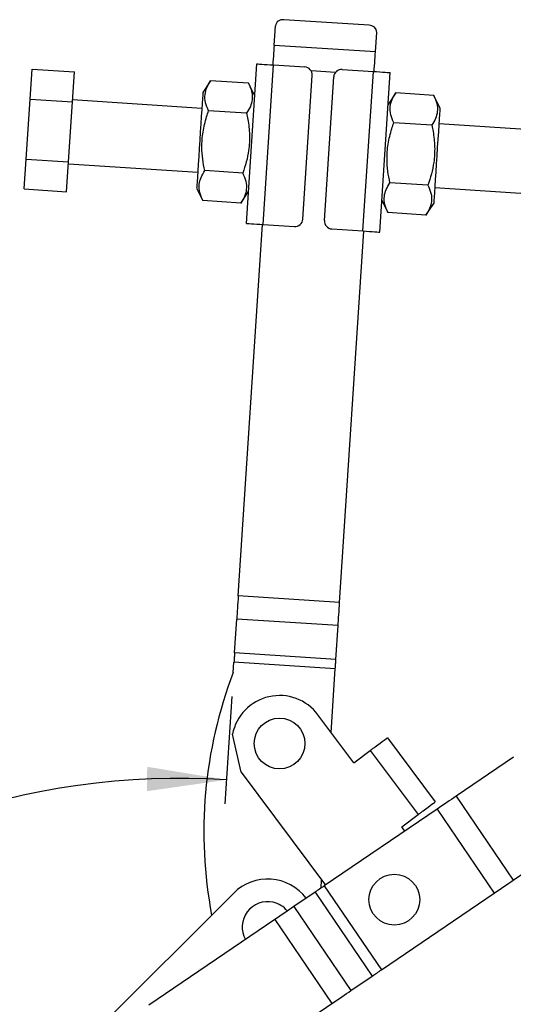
# Model space of a CAD drawing. Extents: x 22 to 388, y 36 to 275.
# Tile 4 of 10: x 47 to 67, y 234 to 275. Entities that reach past the tile are written whole.
import ezdxf

# ---------------------------------------------------------------- set-up
doc = ezdxf.new("R2010")
doc.units = 0
doc.layers.get('0').update_dxf_attribs({"linetype": 'CONTINUOUS'})
doc.styles.add('SLDTEXTSTYLE0', font='TXT', dxfattribs={"width": 0.75})
doc.dimstyles.new('SLDDIMSTYLE4', dxfattribs={"dimtxt": 3.5, "dimasz": 3.302, "dimexe": 0, "dimexo": 0.0625, "dimgap": 0.875, "dimtad": 1, "dimdec": 4, "dimlfac": 3, "dimzin": 12, "dimtxsty": 'SLDTEXTSTYLE0', "dimsah": 1, "dimcen": 0.09, "dimazin": 3, "dimtfac": 1, "dimtdec": 0, "dimtofl": 0, "dimtmove": 0, "dimatfit": 3, "dimtolj": 1, "dimtzin": 12})

# ---------------------------------------------------------------- blocks, each defined once
blk = doc.blocks.new('_D_7')
at = {"color": 179, "linetype": 'CONTINUOUS'}
for p, q in [((55.652, 246.427), (55.362, 241.959)), ((40.582, 212.821), (22.267, 212.821))]:
    blk.add_line(p, q, dxfattribs=at)
blk.add_arc((53.467, 212.821), 30.2, 86.2795, 180, dxfattribs=at)
for points in [[(55.427, 242.957), (52.13, 243.5), (52.119, 242.484)], [(23.267, 212.821), (23.954, 216.09), (22.94, 216.145)]]:
    blk.add_solid(points, dxfattribs=at)
at = {"color": 179, "linetype": 'CONTINUOUS', "insert": (23.137, 230.411, 0.063), "char_height": 3.5, "attachment_point": 1, "rotation": 51.7849, "style": 'SLDTEXTSTYLE0'}
blk.add_mtext('94°', dxfattribs=at)

msp = doc.modelspace()

# ---------------------------------------------------------------- linework, layer by layer
at = {"color": 7, "linetype": 'CONTINUOUS'}
for p, q in [((61.380419, 274.414855), (57.821269, 274.646295)), ((57.417776, 273.578184), (57.47092, 274.395448)), ((61.642188, 273.303486), (61.695332, 274.120751)), ((61.642188, 273.303486), (57.417776, 273.578184)), ((56.267042, 266.155678), (56.699638, 272.808291)), ((56.965566, 266.110254), (57.398163, 272.762872)), ((57.398163, 272.762872), (58.695423, 272.678512)), ((47.250849, 271.335907), (47.332021, 272.584197)), ((47.332021, 272.584197), (49.094964, 272.469563)), ((49.013792, 271.221273), (49.094964, 272.469563)), ((58.617087, 266.3369), (59.006424, 272.324252)), ((59.51519, 266.278498), (59.904527, 272.265854)), ((60.258788, 272.576856), (61.556048, 272.492496)), ((61.123452, 265.839882), (61.556048, 272.492496)), ((61.821976, 265.794458), (62.254573, 272.447077)), ((54.772717, 272.100357), (54.451019, 271.618364)), ((56.356551, 271.997365), (54.772717, 272.100357)), ((56.613119, 271.477771), (56.356551, 271.997365)), ((62.489752, 271.598545), (62.168054, 271.116552)), ((64.073585, 271.495553), (62.489752, 271.598545)), ((64.330154, 270.97596), (64.073585, 271.495553)), ((47.088505, 268.839332), (47.250849, 271.335907)), ((47.250849, 271.335907), (49.013792, 271.221273)), ((48.851449, 268.724692), (49.013792, 271.221273)), ((54.407759, 270.953101), (49.019139, 271.303507)), ((56.275379, 270.749075), (54.691545, 270.852067)), ((63.992414, 270.247263), (62.40858, 270.350255)), ((72.136982, 269.800233), (64.286894, 270.310697)), ((47.007333, 267.591042), (47.088505, 268.839332)), ((47.088505, 268.839332), (48.851449, 268.724692)), ((48.770276, 267.476402), (48.851449, 268.724692)), ((48.846101, 268.642458), (54.23472, 268.292057)), ((56.113035, 268.252499), (54.529201, 268.355486)), ((63.83007, 267.750683), (62.246236, 267.853675)), ((47.007333, 267.591042), (48.770276, 267.476402)), ((54.191461, 267.626795), (54.448029, 267.107201)), ((56.031863, 267.004209), (56.353561, 267.486202)), ((64.113856, 267.649648), (71.963943, 267.139184)), ((56.031863, 267.004209), (54.448029, 267.107201)), ((61.908496, 267.124983), (62.165064, 266.605385)), ((63.748898, 266.502398), (64.070596, 266.984386)), ((63.748898, 266.502398), (62.165064, 266.605385)), ((55.925229, 250.625292), (56.932303, 266.112417)), ((56.965566, 266.110254), (58.262827, 266.025898)), ((59.826191, 265.924238), (61.123452, 265.839882)), ((60.14964, 250.350594), (61.156715, 265.837719)), ((60.14964, 250.350594), (55.925229, 250.625292)), ((55.770794, 248.250338), (55.862403, 249.659131)), ((60.086814, 249.384433), (55.862403, 249.659131)), ((59.995205, 247.97564), (60.086814, 249.384433)), ((59.995205, 247.97564), (55.770794, 248.250338)), ((55.717139, 247.425218), (55.745663, 247.863874)), ((59.970075, 247.589176), (55.745663, 247.863874)), ((59.797433, 244.934234), (59.970075, 247.589176)), ((60.745137, 243.667172), (59.24776, 245.669136)), ((56.044617, 243.273331), (55.684678, 244.861713)), ((62.139839, 244.710344), (64.136342, 242.041059)), ((60.745137, 243.667172), (61.429809, 244.179275)), ((61.429809, 244.179275), (63.426312, 241.509989)), ((67.395276, 243.896663), (65.002902, 242.269608)), ((56.044617, 243.273331), (59.5627, 238.569724)), ((65.002902, 242.269608), (67.383589, 238.769116)), ((64.210468, 241.730674), (59.510359, 238.534126)), ((62.741641, 240.997886), (63.426312, 241.509989)), ((64.210468, 241.730674), (66.591154, 238.230181)), ((62.873595, 240.821465), (62.741641, 240.997886)), ((67.383589, 238.769116), (69.775962, 240.396172)), ((59.375282, 238.442261), (59.397898, 238.79006)), ((59.510359, 238.534126), (61.891045, 235.033634)), ((55.734909, 238.235359), (48.629103, 231.133778)), ((59.131368, 238.276375), (58.242817, 237.672069)), ((59.131368, 238.276375), (61.512055, 234.775883)), ((61.891045, 235.033634), (66.591154, 238.230181)), ((58.242817, 237.672069), (60.623503, 234.171578)), ((57.450383, 237.133135), (52.199015, 233.561677)), ((57.450383, 237.133135), (59.831069, 233.632643)), ((60.623503, 234.171578), (61.512055, 234.775883)), ((54.579701, 230.061185), (59.831069, 233.632643))]:
    msp.add_line(p, q, dxfattribs=at)
at = {"color": 8, "linetype": 'CONTINUOUS'}
msp.add_line((59.977895, 272.453733), (58.958006, 272.520053), dxfattribs=at)
at = {"color": 7, "linetype": 'CONTINUOUS', "flags": 128}
for points in [[(57.417776, 273.578184), (57.410838, 273.471477), (57.403578, 273.359833), (57.396039, 273.243902), (57.388266, 273.12436), (57.380303, 273.001902), (57.372197, 272.877244), (57.3649, 272.765033)], [(61.589311, 272.490335), (61.596608, 272.602546), (61.604714, 272.727204), (61.612677, 272.849662), (61.620451, 272.969204), (61.627989, 273.085135), (61.635249, 273.196779), (61.642188, 273.303486)], [(56.699638, 272.808291), (56.71306, 272.807422), (56.75281, 272.804834), (56.817361, 272.800637), (56.904232, 272.794989), (57.010084, 272.788105), (57.130849, 272.780252), (57.261888, 272.771733), (57.398163, 272.762872)], [(61.556048, 272.492496), (61.692324, 272.483634), (61.823362, 272.475116), (61.944128, 272.467263), (62.04998, 272.460379), (62.136851, 272.454731), (62.201401, 272.450534), (62.241151, 272.447946), (62.254573, 272.447077)], [(54.451019, 271.618364), (54.449047, 271.588045), (54.443192, 271.498002), (54.433632, 271.350977), (54.420656, 271.151441), (54.40466, 270.905443), (54.386129, 270.620473), (54.365627, 270.305179), (54.343775, 269.969143), (54.32124, 269.622577), (54.298704, 269.276015), (54.276853, 268.939979), (54.25635, 268.624686), (54.237819, 268.339711), (54.221823, 268.093718), (54.208848, 267.894176), (54.199287, 267.747156), (54.193432, 267.657114), (54.191461, 267.626795)], [(64.330154, 270.97596), (64.328182, 270.945636), (64.322327, 270.855598), (64.312767, 270.708573), (64.299792, 270.509032), (64.283795, 270.263039), (64.265264, 269.978064), (64.244762, 269.66277), (64.222911, 269.326739), (64.200375, 268.980173), (64.177839, 268.633607), (64.155988, 268.297575), (64.135486, 267.982282), (64.116955, 267.697307), (64.100959, 267.451314), (64.087983, 267.251772), (64.078422, 267.104747), (64.072568, 267.01471), (64.070596, 266.984386)], [(56.267042, 266.155678), (56.280464, 266.154803), (56.320214, 266.15222), (56.384764, 266.148021), (56.471635, 266.142373), (56.577487, 266.135489), (56.698253, 266.127636), (56.829291, 266.119115), (56.965566, 266.110254)], [(61.123452, 265.839882), (61.259727, 265.831021), (61.390765, 265.8225), (61.511531, 265.814645), (61.617383, 265.807763), (61.704254, 265.802113), (61.768804, 265.797916), (61.808554, 265.79533), (61.821976, 265.794458)], [(55.925229, 250.625292), (55.916857, 250.496556), (55.908536, 250.368593), (55.900316, 250.242169), (55.892244, 250.118044), (55.884371, 249.996963), (55.876743, 249.879653), (55.869405, 249.766817), (55.862403, 249.659131)], [(60.086814, 249.384433), (60.093817, 249.492119), (60.101154, 249.604955), (60.108782, 249.722265), (60.116656, 249.843347), (60.124727, 249.967471), (60.132948, 250.093895), (60.141269, 250.221858), (60.14964, 250.350594)], [(55.770794, 248.250338), (55.767993, 248.207266), (55.765058, 248.16213), (55.762006, 248.115207), (55.758857, 248.066773), (55.755628, 248.017125), (55.75234, 247.966555), (55.749012, 247.91537), (55.745663, 247.863874)], [(59.970075, 247.589176), (59.973423, 247.640669), (59.976752, 247.691855), (59.98004, 247.742424), (59.983269, 247.792075), (59.986418, 247.840506), (59.989469, 247.887433), (59.992404, 247.932566), (59.995205, 247.97564)], [(61.636679, 244.334004), (61.741863, 244.412677), (61.839137, 244.485433), (61.926032, 244.550426), (62.000347, 244.606011), (62.060197, 244.650775), (62.104065, 244.683586), (62.130839, 244.703612), (62.139839, 244.710344)], [(61.636679, 244.334004), (61.611442, 244.315128), (61.585958, 244.296066), (61.56026, 244.276845), (61.534384, 244.257492), (61.508366, 244.238031), (61.48224, 244.21849), (61.456043, 244.198896), (61.429809, 244.179275)], [(65.002902, 242.269608), (64.911437, 242.207403), (64.816971, 242.143157), (64.719907, 242.077143), (64.620662, 242.009646), (64.51966, 241.940955), (64.417334, 241.871363), (64.314123, 241.801169), (64.210468, 241.730674)], [(63.633182, 241.664718), (63.738366, 241.743391), (63.835639, 241.816147), (63.922535, 241.881141), (63.99685, 241.936725), (64.0567, 241.981489), (64.100568, 242.014301), (64.127342, 242.034326), (64.136342, 242.041059)], [(63.426312, 241.509989), (63.452545, 241.52961), (63.478743, 241.549204), (63.504869, 241.568745), (63.530888, 241.588206), (63.556763, 241.60756), (63.582461, 241.62678), (63.607946, 241.645842), (63.633182, 241.664718)], [(59.510359, 238.534126), (59.460784, 238.50041), (59.411422, 238.466839), (59.362484, 238.433556), (59.314179, 238.400704), (59.266714, 238.368423), (59.220292, 238.336851), (59.175112, 238.306125), (59.131368, 238.276375)], [(66.591154, 238.230181), (66.69481, 238.300677), (66.798022, 238.370872), (66.900347, 238.440464), (67.001349, 238.509155), (67.100594, 238.576652), (67.197657, 238.642664), (67.292124, 238.706912), (67.383589, 238.769116)], [(58.242817, 237.672069), (58.151352, 237.609864), (58.056885, 237.545618), (57.959822, 237.479605), (57.860577, 237.412109), (57.759575, 237.343417), (57.657249, 237.273825), (57.554038, 237.203632), (57.450383, 237.133135)], [(61.512055, 234.775883), (61.555799, 234.805633), (61.600979, 234.83636), (61.6474, 234.867931), (61.694865, 234.900213), (61.743171, 234.933065), (61.792109, 234.966348), (61.841471, 234.999919), (61.891045, 235.033634)], [(59.831069, 233.632643), (59.934724, 233.70314), (60.037936, 233.773333), (60.140262, 233.842925), (60.241263, 233.911617), (60.340508, 233.979113), (60.437572, 234.045126), (60.532038, 234.109373), (60.623503, 234.171578)]]:
    msp.add_lwpolyline(points, dxfattribs=at)
at = {"color": 7, "linetype": 'CONTINUOUS'}
for centre in [(57.646189, 244.471234), (62.432027, 237.961355)]:
    msp.add_circle(centre, 1.058333, dxfattribs=at)
for centre, radius, start, end in [((57.774021, 274.342201), 0.307742, 81.1683551, 170.036194), ((61.387889, 274.107204), 0.307741, 2.5228965, 91.3908791), ((58.673793, 272.345883), 0.333333, 356.2794907, 86.2794907), ((60.237158, 272.244223), 0.333333, 86.2794907, 176.2794907), ((58.284456, 266.358529), 0.333333, 266.2794907, 356.2794907), ((59.847821, 266.256868), 0.333333, 176.2794907, 266.2794907), ((73.056206, 240.786102), 18.566667, 159.0481943, 190.7674204), ((57.646189, 244.471234), 2, 36.7948, 168.7412756), ((57.148702, 236.820725), 2, 36.7607755, 134.9829638), ((57.148702, 236.820725), 1.058333, 77.5012358, 209.4134463), ((57.148702, 236.820725), 1.058333, 39.0258423, 77.5012358)]:
    msp.add_arc(centre, radius, start, end, dxfattribs=at)
for points, knots in [([(54.691545, 270.852067), (54.642814, 270.964035), (54.544296, 271.1904), (54.524145, 271.517608), (54.604866, 271.823902), (54.716426, 272.007644), (54.772717, 272.100357)], [0, 0, 0, 0, 0.264602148, 0.534941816, 0.765339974, 1, 1, 1, 1]), ([(56.356551, 271.997365), (56.405282, 271.885396), (56.5038, 271.659032), (56.52395, 271.331823), (56.443229, 271.02553), (56.33167, 270.841788), (56.275379, 270.749075)], [0, 0, 0, 0, 0.264602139, 0.534941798, 0.765339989, 1, 1, 1, 1]), ([(62.40858, 270.350255), (62.359849, 270.462224), (62.26133, 270.688588), (62.24118, 271.015797), (62.321901, 271.32209), (62.433461, 271.505832), (62.489752, 271.598545)], [0, 0, 0, 0, 0.264602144, 0.534941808, 0.765339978, 1, 1, 1, 1]), ([(64.073585, 271.495553), (64.122317, 271.383585), (64.220835, 271.15722), (64.240985, 270.830011), (64.160264, 270.523718), (64.048705, 270.339976), (63.992414, 270.247263)], [0, 0, 0, 0, 0.264602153, 0.534941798, 0.765339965, 1, 1, 1, 1]), ([(54.529201, 268.355486), (54.497775, 268.515027), (54.434619, 268.835652), (54.395649, 269.375596), (54.439306, 269.972974), (54.562606, 270.480049), (54.662928, 270.7695), (54.691545, 270.852067)], [0, 0, 0, 0, 0.192050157, 0.385957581, 0.637934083, 0.89671952, 1, 1, 1, 1]), ([(56.275379, 270.749075), (56.293062, 270.663497), (56.353954, 270.368819), (56.411391, 269.850296), (56.37878, 269.253776), (56.269459, 268.718048), (56.165375, 268.408273), (56.113035, 268.252499)], [0, 0, 0, 0, 0.103280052, 0.355632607, 0.614042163, 0.805916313, 1, 1, 1, 1]), ([(62.246236, 267.853675), (62.21481, 268.013216), (62.151654, 268.333841), (62.112684, 268.873784), (62.156341, 269.471163), (62.279641, 269.978237), (62.379963, 270.267688), (62.40858, 270.350255)], [0, 0, 0, 0, 0.1920501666, 0.3859575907, 0.6379341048, 0.8967195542, 1, 1, 1, 1]), ([(63.992414, 270.247263), (64.010097, 270.161684), (64.070988, 269.867006), (64.128426, 269.348483), (64.095815, 268.751965), (63.986493, 268.216235), (63.88241, 267.906459), (63.83007, 267.750683)], [0, 0, 0, 0, 0.103281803, 0.355631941, 0.614041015, 0.805914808, 1, 1, 1, 1]), ([(54.448029, 267.107201), (54.399298, 267.21917), (54.30078, 267.445534), (54.280629, 267.772743), (54.36135, 268.079037), (54.47291, 268.262775), (54.529201, 268.355486)], [0, 0, 0, 0, 0.264602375, 0.534942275, 0.765340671, 1, 1, 1, 1]), ([(56.113035, 268.252499), (56.161766, 268.140529), (56.260284, 267.91416), (56.280434, 267.586953), (56.199714, 267.280659), (56.088154, 267.09692), (56.031863, 267.004209)], [0, 0, 0, 0, 0.264603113, 0.534942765, 0.765340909, 1, 1, 1, 1]), ([(62.165064, 266.605385), (62.116333, 266.717355), (62.017815, 266.943724), (61.997664, 267.270931), (62.078385, 267.577225), (62.189945, 267.760964), (62.246236, 267.853675)], [0, 0, 0, 0, 0.2646031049, 0.5349427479, 0.7653409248, 1, 1, 1, 1]), ([(63.83007, 267.750683), (63.878801, 267.638714), (63.977319, 267.41235), (63.997469, 267.085141), (63.916749, 266.778847), (63.805189, 266.595109), (63.748898, 266.502398)], [0, 0, 0, 0, 0.264602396, 0.534942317, 0.765340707, 1, 1, 1, 1])]:
    msp.add_open_spline(points, degree=3, knots=knots, dxfattribs=at)

# ---------------------------------------------------------------- dimensions: what is measured, and where the dimension line sits
at = {"color": 179, "linetype": 'CONTINUOUS'}
dim = msp.add_angular_dim_2l(base=(32.816868, 234.8572), line1=((41.582036, 212.820725), (50.482036, 212.820725)), line2=((57.355745, 272.62424), (55.717139, 247.425218)), dimstyle='SLDDIMSTYLE4', dxfattribs=at)
dim.commit()
dim.dimension.update_dxf_attribs({"geometry": '_D_7', "text_midpoint": (29.739084, 231.50282), "dimtype": 162})

doc.saveas('drawing.dxf')
